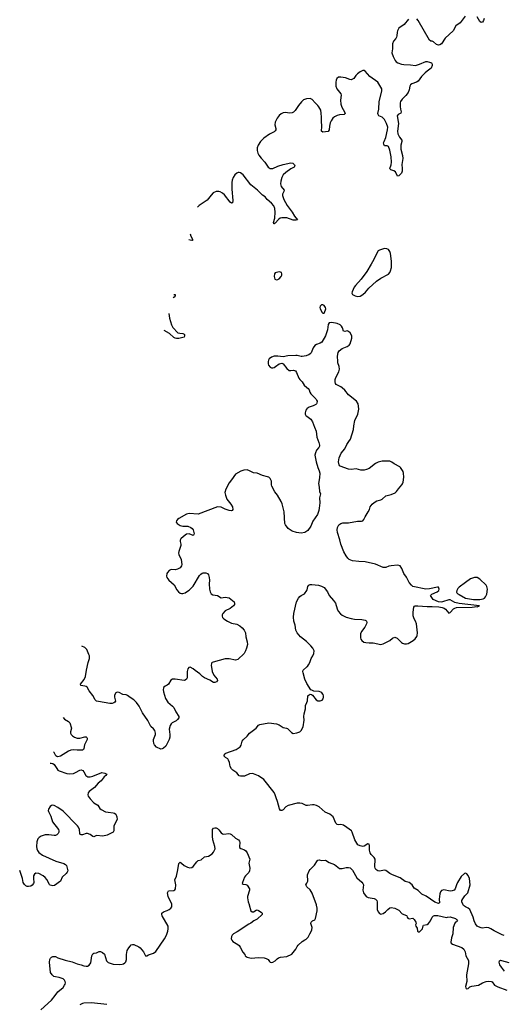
# Model space of a CAD drawing. Header units: inches. Extents: x 2005975 to 2217453, y 644152 to 846769.
# Tile 121 of 162: x 2085534 to 2093041, y 808454 to 823763. Entities that reach past the tile are written whole.
import ezdxf

# ---------------------------------------------------------------- set-up
doc = ezdxf.new("R2010")
doc.units = ezdxf.units.IN
doc.header["$MEASUREMENT"] = 0
for name, color, linetype in [('C0880', 7, 'Continuous'), ('C0881', 7, 'Continuous'), ('C0882', 7, 'Continuous'), ('C0890', 7, 'Continuous'), ('C0891', 7, 'Continuous'), ('C0892', 7, 'Continuous')]:
    doc.layers.add(name, color=color, linetype=linetype)

msp = doc.modelspace()

# ---------------------------------------------------------------- linework, layer by layer
at = {"layer": 'C0880', "color": 6, "elevation": 400}
for points in [[(2085864, 808370), (2086030, 808521), (2086088, 808590), (2086130, 808648), (2086210, 808718), (2086232, 808750), (2086240, 808770), (2086245, 808790), (2086243, 808810), (2086232, 808830), (2086210, 808849), (2086150, 808873), (2086090, 808880), (2086067, 808887), (2086040, 808910), (2086015, 808950), (2085997, 809110), (2086005, 809150), (2086014, 809170), (2086031, 809189), (2086050, 809199), (2086090, 809198), (2086130, 809176), (2086241, 809141), (2086350, 809117), (2086430, 809083), (2086489, 809069), (2086530, 809052), (2086570, 809046), (2086590, 809048), (2086617, 809063), (2086640, 809100), (2086658, 809210), (2086670, 809239), (2086690, 809250), (2086730, 809257), (2086770, 809274), (2086790, 809277), (2086822, 809262), (2086854, 809234), (2086885, 809130), (2086910, 809103), (2086990, 809076), (2087090, 809071), (2087130, 809077), (2087150, 809084), (2087170, 809098), (2087184, 809116), (2087197, 809150), (2087198, 809230), (2087207, 809290), (2087230, 809333), (2087250, 809359), (2087270, 809377), (2087290, 809386), (2087310, 809386), (2087385, 809350), (2087410, 809332), (2087460, 809270), (2087490, 809208), (2087510, 809208), (2087537, 809223), (2087613, 809247), (2087650, 809275), (2087788, 809472), (2087819, 809530), (2087840, 809590), (2087845, 809630), (2087842, 809670), (2087751, 809830), (2087745, 809850), (2087747, 809870), (2087770, 809893), (2087830, 809915), (2087858, 809930), (2087884, 809950), (2087899, 809970), (2087901, 810000)], [(2089105, 810000), (2089130, 809908), (2089150, 809894), (2089170, 809892), (2089210, 809916), (2089230, 809921), (2089250, 809915), (2089289, 809889), (2089308, 809870), (2089305, 809850), (2089230, 809779), (2089175, 809750), (2089130, 809715), (2089100, 809700), (2088918, 809582), (2088858, 809550), (2088839, 809530), (2088828, 809510), (2088824, 809470), (2088832, 809450), (2088850, 809430), (2088926, 809386), (2088947, 809367), (2088964, 809344), (2089006, 809266), (2089034, 809230), (2089042, 809210), (2089070, 809187), (2089133, 809173), (2089250, 809180), (2089337, 809177), (2089370, 809168), (2089401, 809150), (2089419, 809119), (2089430, 809111), (2089450, 809106), (2089470, 809111), (2089509, 809131), (2089538, 809162), (2089562, 809178), (2089592, 809188), (2089690, 809199), (2089766, 809234), (2089829, 809310), (2089849, 809351), (2089867, 809373), (2089930, 809431), (2089970, 809459), (2089990, 809467), (2090000, 809477)], [(2086890, 808453), (2086650, 808477), (2086530, 808472), (2086510, 808467), (2086470, 808445)]]:
    msp.add_lwpolyline(points, dxfattribs=at)
at = {"layer": 'C0881', "color": 6, "elevation": 400}
msp.add_lwpolyline([(2089570, 819842), (2089530, 819834), (2089510, 819825), (2089496, 819810), (2089490, 819770), (2089505, 819730), (2089530, 819721), (2089550, 819723), (2089570, 819735), (2089599, 819770), (2089609, 819790), (2089612, 819812), (2089604, 819830), (2089590, 819838)], close=True, dxfattribs=at)
at = {"layer": 'C0881', "color": 6}
for points, elevation in [([(2087934, 819492), (2087950, 819490), (2087955, 819470), (2087939, 819450), (2087920, 819439)], 300), ([(2087855, 819197), (2087855, 819195), (2087865, 819125), (2087897, 819017), (2087917, 818977), (2087995, 818895), (2088027, 818887), (2088070, 818884), (2088090, 818876), (2088096, 818870), (2088100, 818850), (2088093, 818827), (2088070, 818824), (2088010, 818805), (2087974, 818806), (2087950, 818813), (2087930, 818823), (2087864, 818884), (2087783, 818929)], 300), ([(2090000, 818540), (2089990, 818536), (2089930, 818525), (2089910, 818524), (2089850, 818543), (2089830, 818544), (2089703, 818537), (2089630, 818522), (2089551, 818531), (2089492, 818530), (2089450, 818516), (2089413, 818490), (2089402, 818470), (2089398, 818450), (2089398, 818410), (2089405, 818390), (2089430, 818359), (2089449, 818349), (2089470, 818348), (2089490, 818356), (2089515, 818370), (2089570, 818413), (2089610, 818422), (2089632, 818412), (2089690, 818339), (2089727, 818310), (2089750, 818307), (2089792, 818312), (2089810, 818311), (2089823, 818303), (2089840, 818280), (2089877, 818190), (2089890, 818170), (2089927, 818130), (2089960, 818080), (2090000, 818046)], 400), ([(2090000, 817712), (2089984, 817690), (2089975, 817650), (2089976, 817630), (2089986, 817610), (2090000, 817599)], 400), ([(2090000, 815811), (2089970, 815790), (2089910, 815781), (2089838, 815790), (2089770, 815809), (2089710, 815850), (2089666, 815910), (2089659, 815930), (2089648, 816112), (2089614, 816234), (2089600, 816270), (2089544, 816370), (2089504, 816424), (2089458, 816510), (2089451, 816530), (2089449, 816590), (2089430, 816628), (2089410, 816648), (2089390, 816657), (2089310, 816676), (2089230, 816710), (2089170, 816718), (2089110, 816750), (2089070, 816762), (2089022, 816758), (2088974, 816746), (2088890, 816697), (2088831, 816610), (2088790, 816561), (2088738, 816462), (2088727, 816410), (2088734, 816370), (2088757, 816310), (2088819, 816230), (2088843, 816190), (2088850, 816150), (2088839, 816130), (2088830, 816125), (2088790, 816131), (2088732, 816152), (2088670, 816182), (2088610, 816187), (2088310, 816075), (2088170, 816083), (2088130, 816073), (2088011, 816009), (2087989, 815991), (2087974, 815970), (2087970, 815950), (2087981, 815930), (2088030, 815898), (2088070, 815888), (2088150, 815886), (2088197, 815870), (2088219, 815850), (2088230, 815831), (2088244, 815790), (2088246, 815770), (2088237, 815750), (2088230, 815745), (2088170, 815768), (2088130, 815762), (2088084, 815730), (2088043, 815690), (2088032, 815670), (2088030, 815650), (2088042, 815610), (2088043, 815590), (2088007, 815493), (2088004, 815470), (2088008, 815450), (2088044, 815370), (2088056, 815290), (2088052, 815270), (2088030, 815240), (2087990, 815218), (2087950, 815211), (2087890, 815214), (2087861, 815199), (2087834, 815170), (2087825, 815150), (2087817, 815110), (2087822, 815090), (2087853, 815050), (2087937, 814977), (2087980, 814900), (2088003, 814870), (2088030, 814848), (2088050, 814841), (2088070, 814840), (2088110, 814854), (2088130, 814865), (2088170, 814895), (2088210, 814933), (2088230, 814957), (2088330, 815120), (2088350, 815143), (2088370, 815158), (2088390, 815164), (2088430, 815163), (2088454, 815154), (2088470, 815133), (2088482, 815090), (2088487, 815050), (2088483, 814990), (2088487, 814910), (2088495, 814870), (2088510, 814838), (2088540, 814820), (2088610, 814808), (2088670, 814776), (2088730, 814784), (2088793, 814773), (2088870, 814710), (2088876, 814690), (2088874, 814670), (2088862, 814650), (2088807, 814610), (2088728, 814570), (2088695, 814530), (2088684, 814510), (2088683, 814490), (2088691, 814470), (2088710, 814450), (2088767, 814410), (2088830, 814379), (2088910, 814365), (2088959, 814339), (2088995, 814310), (2089028, 814270), (2089048, 814230), (2089054, 814170), (2089074, 814090), (2089076, 814050), (2089063, 813990), (2089047, 813950), (2089023, 813910), (2088926, 813814), (2088890, 813806), (2088790, 813826), (2088730, 813825), (2088544, 813776), (2088530, 813770), (2088520, 813760), (2088515, 813750), (2088513, 813727), (2088526, 813630), (2088552, 813572), (2088608, 813510), (2088610, 813490), (2088593, 813467), (2088570, 813457), (2088550, 813458), (2088492, 813492), (2088410, 813530), (2088378, 813550), (2088336, 813590), (2088262, 813642), (2088230, 813671), (2088186, 813694), (2088167, 813690), (2088148, 813670), (2088138, 813630), (2088139, 813530), (2088130, 813509), (2088110, 813492), (2088090, 813487), (2087950, 813510), (2087910, 813510), (2087886, 813494), (2087848, 813432), (2087830, 813418), (2087798, 813402), (2087776, 813384), (2087769, 813370), (2087766, 813350), (2087769, 813311), (2087803, 813210), (2087840, 813150), (2087911, 813091), (2087930, 813070), (2087964, 813004), (2088009, 812930), (2088009, 812910), (2087990, 812881), (2087970, 812864), (2087907, 812830), (2087890, 812815), (2087873, 812787), (2087860, 812730), (2087872, 812650), (2087872, 812608), (2087859, 812570), (2087809, 812470), (2087770, 812436), (2087750, 812424), (2087730, 812419), (2087663, 812450), (2087630, 812486), (2087619, 812510), (2087614, 812550), (2087617, 812570), (2087645, 812650), (2087647, 812670), (2087635, 812710), (2087616, 812736), (2087573, 812773), (2087526, 812866), (2087444, 812984), (2087390, 813088), (2087350, 813146), (2087310, 813188), (2087250, 813224), (2087210, 813258), (2087190, 813267), (2087139, 813270), (2087082, 813302), (2087050, 813310), (2087030, 813298), (2087010, 813261), (2087007, 813230), (2087024, 813170), (2087014, 813150), (2086999, 813141), (2086970, 813131), (2086938, 813130), (2086760, 813160), (2086730, 813170), (2086706, 813190), (2086670, 813258), (2086615, 813330), (2086586, 813386), (2086570, 813398), (2086550, 813403), (2086484, 813410), (2086478, 813430), (2086537, 813503), (2086558, 813550), (2086573, 813650), (2086598, 813770), (2086618, 813830), (2086618, 813870), (2086610, 813892), (2086576, 813970), (2086550, 814000), (2086502, 814024)], 400), ([(2090000, 814091), (2089995, 814095), (2089901, 814170), (2089851, 814230), (2089829, 814270), (2089818, 814350), (2089800, 814410), (2089794, 814474), (2089796, 814530), (2089840, 814710), (2089870, 814767), (2089890, 814793), (2089910, 814810), (2089963, 814837), (2090000, 814890)], 400), ([(2090000, 813440), (2089967, 813507), (2089941, 813610), (2089937, 813630), (2089942, 813650), (2090000, 813700)], 400), ([(2090000, 811544), (2089990, 811545), (2089930, 811574), (2089890, 811583), (2089850, 811580), (2089710, 811544), (2089675, 811525), (2089630, 811478), (2089610, 811467), (2089590, 811469), (2089576, 811496), (2089544, 811610), (2089522, 811662), (2089510, 811710), (2089491, 811750), (2089330, 811948), (2089250, 812007), (2089170, 812039), (2089150, 812042), (2089110, 812036), (2089030, 812004), (2088970, 812002), (2088949, 812009), (2088913, 812053), (2088850, 812094), (2088830, 812114), (2088809, 812150), (2088795, 812215), (2088782, 812250), (2088769, 812269), (2088733, 812293), (2088717, 812310), (2088717, 812330), (2088728, 812350), (2088741, 812359), (2088902, 812418), (2088961, 812459), (2088979, 812481), (2088995, 812545), (2089010, 812567), (2089070, 812621), (2089110, 812670), (2089213, 812750), (2089247, 812793), (2089270, 812807), (2089410, 812829), (2089530, 812817), (2089570, 812798), (2089630, 812757), (2089682, 812750), (2089702, 812742), (2089761, 812681), (2089790, 812667), (2089846, 812674), (2089889, 812691), (2089913, 812710), (2089945, 812770), (2089960, 812870), (2089955, 812930), (2089958, 812970), (2089978, 813050), (2089982, 813098), (2090000, 813146)], 400), ([(2086212, 812911), (2086229, 812890), (2086293, 812853), (2086313, 812833), (2086340, 812750), (2086325, 812690), (2086326, 812670), (2086336, 812650), (2086356, 812630), (2086388, 812610), (2086430, 812594), (2086470, 812594), (2086550, 812614), (2086570, 812611), (2086581, 812601), (2086586, 812590), (2086584, 812570), (2086544, 812490), (2086531, 812429), (2086525, 812415), (2086513, 812407), (2086430, 812405), (2086370, 812412), (2086330, 812406), (2086292, 812390), (2086170, 812314), (2086130, 812302), (2086110, 812307), (2086098, 812318), (2086070, 812370), (2086059, 812382)], 400), ([(2086008, 812206), (2086026, 812206), (2086050, 812198), (2086070, 812182), (2086110, 812119), (2086130, 812096), (2086150, 812084), (2086270, 812042), (2086310, 812037), (2086370, 812045), (2086403, 812057), (2086470, 812095), (2086490, 812098), (2086514, 812090), (2086530, 812070), (2086563, 812010), (2086593, 811993), (2086630, 811992), (2086670, 812000), (2086810, 812057), (2086857, 812050), (2086888, 812030), (2086873, 812010), (2086848, 811992), (2086801, 811930), (2086757, 811890), (2086697, 811823), (2086615, 811765), (2086598, 811742), (2086592, 811710), (2086599, 811690), (2086629, 811650), (2086690, 811586), (2086749, 811549), (2086779, 811499), (2086801, 811481), (2086871, 811449), (2086910, 811440), (2086990, 811430), (2087010, 811424), (2087030, 811410), (2087047, 811370), (2087049, 811330), (2087001, 811230), (2086996, 811190), (2087000, 811150), (2086988, 811130), (2086949, 811109), (2086895, 811085), (2086830, 811071), (2086730, 811077), (2086690, 811056), (2086670, 811062), (2086630, 811097), (2086590, 811112), (2086570, 811112), (2086510, 811091), (2086489, 811090), (2086476, 811096), (2086468, 811108), (2086463, 811170), (2086450, 811208), (2086436, 811230), (2086351, 811311), (2086290, 811381), (2086210, 811456), (2086130, 811512), (2086070, 811543), (2086050, 811550), (2086030, 811547), (2086010, 811529), (2085982, 811490), (2085978, 811470), (2085982, 811450), (2086018, 811378), (2086047, 811290), (2086137, 811170), (2086144, 811150), (2086142, 811130), (2086131, 811110), (2086111, 811090), (2086090, 811080), (2086070, 811077), (2085990, 811090), (2085930, 811089), (2085870, 811071), (2085835, 811050), (2085815, 811025), (2085800, 810980), (2085796, 810910), (2085801, 810870), (2085810, 810844), (2085833, 810813), (2085890, 810774), (2086098, 810678), (2086223, 810643), (2086246, 810630), (2086260, 810610), (2086284, 810530), (2086275, 810510), (2086258, 810490), (2086196, 810430), (2086170, 810370), (2086076, 810304), (2086050, 810297), (2086010, 810307), (2085998, 810318), (2085955, 810395), (2085930, 810425), (2085900, 810450), (2085833, 810490), (2085787, 810493), (2085763, 810477), (2085749, 810450), (2085747, 810410), (2085755, 810350), (2085750, 810330), (2085730, 810306), (2085710, 810293), (2085670, 810285), (2085650, 810287), (2085630, 810296), (2085610, 810316), (2085590, 810348), (2085577, 810410), (2085534, 810533)], 400), ([(2087901, 810000), (2087902, 810010), (2087844, 810130), (2087835, 810190), (2087843, 810210), (2087850, 810216), (2087930, 810225), (2087947, 810233), (2087958, 810250), (2087962, 810310), (2087946, 810390), (2087972, 810448), (2087996, 810544), (2088010, 810645), (2088030, 810662), (2088050, 810650), (2088093, 810613), (2088145, 810585), (2088182, 810578), (2088210, 810582), (2088230, 810598), (2088290, 810672), (2088310, 810689), (2088358, 810701), (2088410, 810746), (2088470, 810758), (2088530, 810795), (2088550, 810821), (2088572, 810870), (2088569, 810910), (2088539, 811010), (2088533, 811070), (2088535, 811170), (2088549, 811191), (2088570, 811197), (2088590, 811196), (2088610, 811186), (2088630, 811169), (2088670, 811120), (2088690, 811105), (2088710, 811101), (2088789, 811109), (2088810, 811105), (2088830, 811094), (2088890, 811040), (2088938, 811010), (2088953, 810990), (2088958, 810970), (2088951, 810910), (2088955, 810890), (2088975, 810875), (2089030, 810858), (2089050, 810842), (2089070, 810811), (2089112, 810712), (2089100, 810650), (2089112, 810570), (2089109, 810530), (2089097, 810503), (2089047, 810453), (2089032, 810430), (2088999, 810350), (2088996, 810330), (2089010, 810321), (2089050, 810316), (2089070, 810305), (2089110, 810250), (2089109, 810230), (2089077, 810130), (2089076, 810110), (2089086, 810050), (2089104, 810004), (2089105, 810000)], 400), ([(2090000, 810283), (2089993, 810290), (2089985, 810310), (2090000, 810340)], 400)]:
    msp.add_lwpolyline(points, dxfattribs=dict(at, elevation=elevation))
at = {"layer": 'C0882', "color": 6, "elevation": 300}
for points in [[(2090000, 822534), (2089994, 822534), (2089950, 822515), (2089915, 822485), (2089870, 822431), (2089821, 822350), (2089793, 822327), (2089770, 822317), (2089730, 822309), (2089670, 822318), (2089630, 822314), (2089601, 822299), (2089570, 822272), (2089538, 822230), (2089510, 822170), (2089504, 822130), (2089518, 822070), (2089516, 822050), (2089506, 822034), (2089490, 822020), (2089417, 821983), (2089330, 821920), (2089279, 821870), (2089242, 821810), (2089230, 821770), (2089229, 821730), (2089240, 821690), (2089256, 821656), (2089289, 821610), (2089349, 821549), (2089401, 821470), (2089428, 821450), (2089450, 821447), (2089470, 821450), (2089550, 821485), (2089630, 821512), (2089750, 821539), (2089783, 821530), (2089810, 821505), (2089816, 821490), (2089801, 821470), (2089750, 821443), (2089673, 821387), (2089631, 821349), (2089610, 821310), (2089594, 821250), (2089591, 821210), (2089602, 821170), (2089646, 821110), (2089643, 821090), (2089623, 821050), (2089620, 821030), (2089641, 820970), (2089695, 820876), (2089773, 820770), (2089807, 820707), (2089856, 820650), (2089835, 820645), (2089790, 820645), (2089690, 820681), (2089610, 820685), (2089585, 820675), (2089562, 820658), (2089510, 820600), (2089490, 820588), (2089486, 820590), (2089482, 820610), (2089502, 820678), (2089510, 820770), (2089503, 820830), (2089486, 820870), (2089450, 820910), (2089385, 820965), (2089350, 821008), (2089310, 821034), (2089235, 821115), (2089130, 821198), (2089010, 821349), (2088970, 821380), (2088950, 821387), (2088930, 821385), (2088910, 821375), (2088879, 821350), (2088852, 821310), (2088840, 821270), (2088834, 821230), (2088835, 821130), (2088849, 820951), (2088844, 820916), (2088830, 820908), (2088810, 820925), (2088721, 821041), (2088690, 821068), (2088650, 821087), (2088630, 821092), (2088590, 821091), (2088544, 821070), (2088510, 821033), (2088450, 820956), (2088326, 820874), (2088299, 820847)], [(2088188, 820432), (2088197, 820397), (2088222, 820350), (2088221, 820330), (2088210, 820328), (2088186, 820334), (2088163, 820342)]]:
    msp.add_lwpolyline(points, dxfattribs=at)
at = {"layer": 'C0890', "color": 6, "elevation": 400}
for points in [[(2090000, 809477), (2090022, 809498), (2090045, 809550), (2090070, 809587), (2090080, 809610), (2090081, 809650), (2090064, 809710), (2090068, 809730), (2090090, 809750), (2090124, 809770), (2090137, 809790), (2090159, 809910), (2090159, 809950), (2090150, 809996), (2090148, 810000)], [(2091094, 810000), (2091095, 809930), (2091108, 809890), (2091128, 809868), (2091150, 809857), (2091190, 809865), (2091225, 809890), (2091259, 809930), (2091290, 809954), (2091310, 809961), (2091371, 809950), (2091430, 809916), (2091483, 809863), (2091550, 809837), (2091557, 809830), (2091559, 809810), (2091571, 809791), (2091590, 809783), (2091650, 809791), (2091670, 809774), (2091697, 809730), (2091701, 809710), (2091692, 809688), (2091696, 809670), (2091716, 809636), (2091723, 809590), (2091730, 809581), (2091750, 809579), (2091790, 809615), (2091800, 809630), (2091807, 809673), (2091815, 809685), (2091870, 809695), (2091890, 809710), (2091922, 809750), (2091950, 809811), (2091970, 809830), (2091984, 809836), (2092036, 809836), (2092170, 809804), (2092189, 809811), (2092230, 809812), (2092311, 809790), (2092331, 809770), (2092341, 809750), (2092330, 809735), (2092311, 809729), (2092302, 809718), (2092278, 809650), (2092270, 809550), (2092250, 809490), (2092242, 809422), (2092246, 809406), (2092268, 809388), (2092410, 809335), (2092443, 809310), (2092463, 809270), (2092473, 809210), (2092514, 809134), (2092514, 809086), (2092483, 808910), (2092489, 808810), (2092469, 808729), (2092471, 808711), (2092479, 808699), (2092490, 808694), (2092510, 808702), (2092536, 808724), (2092564, 808736), (2092670, 808750), (2092730, 808789), (2092790, 808810), (2092830, 808814), (2092869, 808809), (2092882, 808802), (2092921, 808750), (2092970, 808725), (2093110, 808675)], [(2093070, 809525), (2093037, 809537), (2092915, 809595), (2092863, 809630), (2092830, 809644), (2092790, 809648), (2092730, 809640), (2092710, 809642), (2092670, 809657), (2092650, 809670), (2092625, 809705), (2092605, 809750), (2092587, 809810), (2092536, 809930), (2092512, 809950), (2092468, 809968), (2092439, 809990), (2092431, 810000)], [(2093072, 808972), (2093026, 809030), (2093003, 809070), (2092990, 809110), (2092997, 809130), (2093010, 809138), (2093030, 809136), (2093144, 809104)]]:
    msp.add_lwpolyline(points, dxfattribs=at)
at = {"layer": 'C0891', "color": 6, "elevation": 400}
for points in [[(2091021, 820000), (2091000, 819960), (2090934, 819846), (2090847, 819730), (2090758, 819630), (2090738, 819602), (2090704, 819530), (2090700, 819510), (2090710, 819490), (2090750, 819469), (2090790, 819460), (2090830, 819464), (2090871, 819489), (2090915, 819525), (2090967, 819590), (2091083, 819697), (2091150, 819744), (2091270, 819807), (2091290, 819831), (2091303, 819857), (2091316, 819910), (2091317, 820000)], [(2090000, 814890), (2090004, 814896), (2090018, 814950), (2090030, 814970), (2090050, 814981), (2090078, 814982), (2090181, 814970), (2090230, 814958), (2090270, 814936), (2090320, 814870), (2090348, 814810), (2090415, 814735), (2090444, 814690), (2090470, 814604), (2090488, 814568), (2090525, 814525), (2090550, 814504), (2090610, 814475), (2090691, 814451), (2090743, 814443), (2090858, 814438), (2090907, 814427), (2090920, 814420), (2090928, 814410), (2090932, 814392), (2090927, 814370), (2090900, 814320), (2090848, 814250), (2090835, 814215), (2090834, 814150), (2090840, 814130), (2090855, 814110), (2090887, 814087), (2090919, 814079), (2090970, 814074), (2091030, 814076), (2091150, 814050), (2091190, 814059), (2091250, 814088), (2091290, 814113), (2091330, 814148), (2091370, 814162), (2091407, 814147), (2091470, 814081), (2091490, 814067), (2091518, 814058), (2091550, 814059), (2091574, 814066), (2091654, 814110), (2091684, 814136), (2091710, 814171), (2091717, 814190), (2091720, 814230), (2091705, 814370), (2091690, 814409), (2091667, 814450), (2091656, 814496), (2091654, 814550), (2091664, 814630), (2091674, 814646), (2091683, 814650), (2091729, 814651), (2091870, 814640), (2091950, 814640), (2092054, 814634), (2092106, 814626), (2092135, 814615), (2092159, 814599), (2092210, 814534), (2092230, 814546), (2092279, 814601), (2092304, 814616), (2092330, 814624), (2092571, 814629), (2092608, 814632), (2092630, 814638), (2092650, 814634), (2092686, 814650), (2092370, 814684), (2092303, 814703), (2092230, 814742), (2092210, 814744), (2092110, 814710), (2092087, 814707), (2092050, 814713), (2091965, 814750), (2091925, 814810), (2091942, 814830), (2092029, 814870), (2092054, 814890), (2092059, 814910), (2092050, 814938), (2092030, 814939), (2091910, 814915), (2091850, 814911), (2091650, 814952), (2091626, 814970), (2091592, 815012), (2091550, 815096), (2091510, 815150), (2091478, 815230), (2091450, 815271), (2091410, 815281), (2091310, 815274), (2091273, 815267), (2091230, 815248), (2091210, 815245), (2091190, 815248), (2091070, 815299), (2090910, 815332), (2090810, 815339), (2090710, 815352), (2090660, 815370), (2090638, 815390), (2090610, 815427), (2090574, 815490), (2090530, 815606), (2090516, 815676), (2090478, 815790), (2090473, 815830), (2090476, 815870), (2090498, 815910), (2090530, 815932), (2090560, 815940), (2090650, 815942), (2090790, 815966), (2090850, 815966), (2090870, 815970), (2090888, 815990), (2090906, 816034), (2090956, 816110), (2090976, 816150), (2090987, 816190), (2091015, 816230), (2091045, 816255), (2091090, 816283), (2091150, 816299), (2091170, 816310), (2091230, 816361), (2091310, 816380), (2091375, 816406), (2091395, 816426), (2091424, 816470), (2091480, 816530), (2091490, 816548), (2091498, 816570), (2091511, 816650), (2091504, 816710), (2091496, 816736), (2091458, 816798), (2091446, 816810), (2091359, 816859), (2091324, 816884), (2091290, 816899), (2091170, 816899), (2091110, 816886), (2091070, 816864), (2090970, 816787), (2090930, 816767), (2090890, 816759), (2090841, 816761), (2090770, 816781), (2090692, 816772), (2090650, 816775), (2090521, 816821), (2090510, 816829), (2090502, 816842), (2090491, 816890), (2090503, 816950), (2090536, 817024), (2090590, 817093), (2090623, 817157), (2090656, 817204), (2090677, 817243), (2090724, 817390), (2090729, 817450), (2090746, 817530), (2090793, 817630), (2090808, 817710), (2090806, 817754), (2090799, 817790), (2090772, 817832), (2090650, 817932), (2090590, 818005), (2090550, 818039), (2090530, 818054), (2090459, 818090), (2090447, 818107), (2090440, 818130), (2090442, 818170), (2090450, 818201), (2090497, 818290), (2090508, 818330), (2090503, 818370), (2090483, 818430), (2090481, 818450), (2090478, 818530), (2090489, 818591), (2090503, 818617), (2090550, 818652), (2090630, 818682), (2090659, 818701), (2090675, 818725), (2090701, 818810), (2090699, 818850), (2090675, 818895), (2090650, 818915), (2090630, 818925), (2090590, 818913), (2090570, 818918), (2090554, 818974), (2090539, 818999), (2090517, 819017), (2090470, 819041), (2090390, 819053), (2090350, 819048), (2090330, 819026), (2090320, 818940), (2090291, 818850), (2090233, 818750), (2090210, 818732), (2090150, 818711), (2090125, 818695), (2090099, 818661), (2090070, 818585), (2090054, 818566), (2090030, 818551), (2090000, 818540)], [(2090000, 818046), (2090019, 818030), (2090034, 818010), (2090049, 817970), (2090064, 817944), (2090138, 817870), (2090152, 817850), (2090159, 817830), (2090157, 817803), (2090150, 817790), (2090139, 817781), (2090099, 817761), (2090039, 817741), (2090003, 817717), (2090000, 817712)], [(2090000, 817599), (2090062, 817550), (2090090, 817510), (2090117, 817430), (2090146, 817366), (2090156, 817270), (2090188, 817188), (2090196, 817150), (2090195, 817130), (2090188, 817112), (2090153, 817070), (2090133, 817030), (2090127, 816990), (2090143, 816890), (2090170, 816799), (2090193, 816750), (2090202, 816710), (2090198, 816642), (2090182, 816550), (2090193, 816493), (2090197, 816430), (2090212, 816390), (2090199, 816330), (2090200, 816250), (2090193, 816170), (2090185, 816130), (2090164, 816070), (2090094, 815966), (2090065, 815890), (2090017, 815823), (2090000, 815811)], [(2090000, 813700), (2090010, 813708), (2090025, 813730), (2090045, 813770), (2090069, 813831), (2090093, 813870), (2090111, 813909), (2090112, 813950), (2090094, 813990), (2090064, 814030), (2090000, 814091)], [(2090000, 813146), (2090009, 813171), (2090017, 813250), (2090022, 813258), (2090050, 813275), (2090073, 813273), (2090090, 813261), (2090146, 813186), (2090170, 813171), (2090210, 813171), (2090237, 813183), (2090255, 813205), (2090261, 813230), (2090258, 813250), (2090252, 813270), (2090235, 813295), (2090218, 813310), (2090190, 813319), (2090110, 813323), (2090076, 813336), (2090065, 813345), (2090000, 813440)], [(2092431, 810000), (2092424, 810010), (2092411, 810050), (2092413, 810070), (2092424, 810096), (2092459, 810141), (2092505, 810190), (2092538, 810310), (2092530, 810410), (2092510, 810459), (2092490, 810485), (2092470, 810494), (2092450, 810489), (2092400, 810440), (2092343, 810350), (2092327, 810313), (2092308, 810252), (2092290, 810230), (2092263, 810217), (2092230, 810214), (2092130, 810235), (2092095, 810225), (2092078, 810202), (2092068, 810170), (2092059, 810090), (2092062, 810030), (2092050, 810022), (2091990, 810042), (2091856, 810136), (2091788, 810168), (2091730, 810224), (2091670, 810261), (2091636, 810310), (2091590, 810350), (2091530, 810365), (2091450, 810421), (2091330, 810465), (2091290, 810490), (2091230, 810536), (2091210, 810539), (2091130, 810524), (2091106, 810530), (2091074, 810550), (2091061, 810570), (2091057, 810590), (2091062, 810710), (2091050, 810735), (2091003, 810783), (2090987, 810810), (2090977, 810850), (2090976, 810916), (2090970, 810942), (2090950, 810949), (2090890, 810912), (2090870, 810910), (2090830, 810918), (2090795, 810935), (2090745, 811010), (2090707, 811130), (2090693, 811153), (2090621, 811201), (2090570, 811241), (2090531, 811251), (2090497, 811243), (2090470, 811250), (2090450, 811270), (2090410, 811367), (2090358, 811410), (2090283, 811443), (2090190, 811525), (2090150, 811545), (2090115, 811555), (2090090, 811556), (2090010, 811543), (2090000, 811544)], [(2090000, 810340), (2090015, 810370), (2090010, 810465), (2090035, 810530), (2090050, 810551), (2090122, 810618), (2090164, 810690), (2090170, 810696), (2090190, 810698), (2090230, 810692), (2090293, 810693), (2090350, 810660), (2090429, 810629), (2090510, 810568), (2090550, 810568), (2090610, 810583), (2090650, 810582), (2090675, 810575), (2090710, 810539), (2090779, 810419), (2090855, 810355), (2090871, 810330), (2090879, 810310), (2090871, 810229), (2090884, 810190), (2090923, 810130), (2090954, 810114), (2091050, 810097), (2091070, 810087), (2091087, 810070), (2091093, 810050), (2091094, 810000)], [(2090148, 810000), (2090082, 810182), (2090052, 810232), (2090000, 810283)]]:
    msp.add_lwpolyline(points, dxfattribs=at)
for points in [[(2090230, 819332), (2090208, 819310), (2090204, 819290), (2090208, 819270), (2090241, 819210), (2090250, 819201), (2090270, 819199), (2090293, 819250), (2090296, 819270), (2090292, 819290), (2090270, 819318), (2090250, 819329)], [(2092650, 815090), (2092610, 815088), (2092548, 815070), (2092470, 815010), (2092370, 814941), (2092350, 814921), (2092333, 814890), (2092330, 814862), (2092335, 814850), (2092350, 814835), (2092370, 814827), (2092470, 814769), (2092590, 814747), (2092690, 814749), (2092741, 814759), (2092761, 814770), (2092781, 814790), (2092799, 814830), (2092810, 814910), (2092801, 814950), (2092787, 814970), (2092690, 815066)]]:
    msp.add_lwpolyline(points, close=True, dxfattribs=at)
at = {"layer": 'C0892', "color": 6}
for points, elevation in [([(2092462, 823818), (2092384, 823716), (2092318, 823670), (2092277, 823590), (2092150, 823474), (2092094, 823390), (2092070, 823372), (2092050, 823367), (2092018, 823378), (2091970, 823420), (2091950, 823428), (2091930, 823428), (2091910, 823446), (2091730, 823752), (2091710, 823779)], 300), ([(2092756, 823784), (2092747, 823750), (2092730, 823724), (2092710, 823720), (2092690, 823734), (2092650, 823810)], 300), ([(2091583, 823770), (2091513, 823687), (2091433, 823630), (2091410, 823590), (2091403, 823570), (2091401, 823510), (2091396, 823490), (2091384, 823470), (2091347, 823430), (2091334, 823390), (2091334, 823310), (2091324, 823250), (2091341, 823190), (2091373, 823130), (2091390, 823108), (2091413, 823090), (2091470, 823071), (2091510, 823064), (2091610, 823062), (2091690, 823051), (2091750, 823070), (2091850, 823112), (2091870, 823114), (2091910, 823104), (2091939, 823090), (2091952, 823070), (2091952, 823050), (2091933, 823007), (2091870, 822965), (2091841, 822939), (2091782, 822878), (2091730, 822809), (2091708, 822792), (2091634, 822766), (2091611, 822749), (2091601, 822730), (2091593, 822670), (2091576, 822630), (2091538, 822582), (2091483, 822530), (2091458, 822490), (2091453, 822470), (2091454, 822414), (2091458, 822370), (2091469, 822330), (2091461, 822310), (2091421, 822290), (2091406, 822270), (2091426, 822150), (2091410, 822030), (2091417, 821990), (2091439, 821939), (2091477, 821890), (2091477, 821870), (2091462, 821810), (2091461, 821750), (2091488, 821650), (2091494, 821606), (2091478, 821510), (2091485, 821450), (2091481, 821410), (2091470, 821378), (2091430, 821336), (2091410, 821329), (2091377, 821397), (2091354, 821414), (2091307, 821430), (2091298, 821438), (2091293, 821450), (2091314, 821506), (2091317, 821550), (2091314, 821630), (2091293, 821733), (2091270, 821791), (2091250, 821802), (2091210, 821800), (2091196, 821830), (2091194, 821850), (2091201, 821870), (2091231, 821930), (2091256, 822050), (2091259, 822090), (2091240, 822150), (2091207, 822210), (2091190, 822233), (2091170, 822248), (2091121, 822270), (2091109, 822289), (2091107, 822307), (2091120, 822370), (2091124, 822490), (2091167, 822650), (2091169, 822690), (2091104, 822790), (2090980, 822880), (2090910, 822961), (2090890, 822974), (2090870, 822974), (2090828, 822952), (2090790, 822923), (2090764, 822896), (2090732, 822850), (2090710, 822836), (2090690, 822830), (2090670, 822832), (2090600, 822860), (2090530, 822872), (2090491, 822869), (2090469, 822850), (2090457, 822823), (2090450, 822790), (2090449, 822729), (2090467, 822687), (2090531, 822610), (2090534, 822590), (2090526, 822510), (2090529, 822450), (2090543, 822403), (2090588, 822330), (2090594, 822306), (2090587, 822293), (2090580, 822290), (2090510, 822284), (2090470, 822272), (2090428, 822252), (2090406, 822234), (2090378, 822190), (2090363, 822157), (2090352, 822110), (2090347, 822050), (2090334, 822026), (2090250, 822015), (2090230, 822028), (2090236, 822104), (2090226, 822190), (2090229, 822250), (2090225, 822310), (2090216, 822356), (2090188, 822410), (2090171, 822431), (2090129, 822470), (2090084, 822524), (2090050, 822538), (2090000, 822534)], 300), ([(2091317, 820000), (2091317, 820010), (2091301, 820130), (2091290, 820161), (2091270, 820192), (2091242, 820202), (2091210, 820204), (2091130, 820182), (2091110, 820169), (2091021, 820000)], 400)]:
    msp.add_lwpolyline(points, dxfattribs=dict(at, elevation=elevation))

doc.saveas('drawing.dxf')
